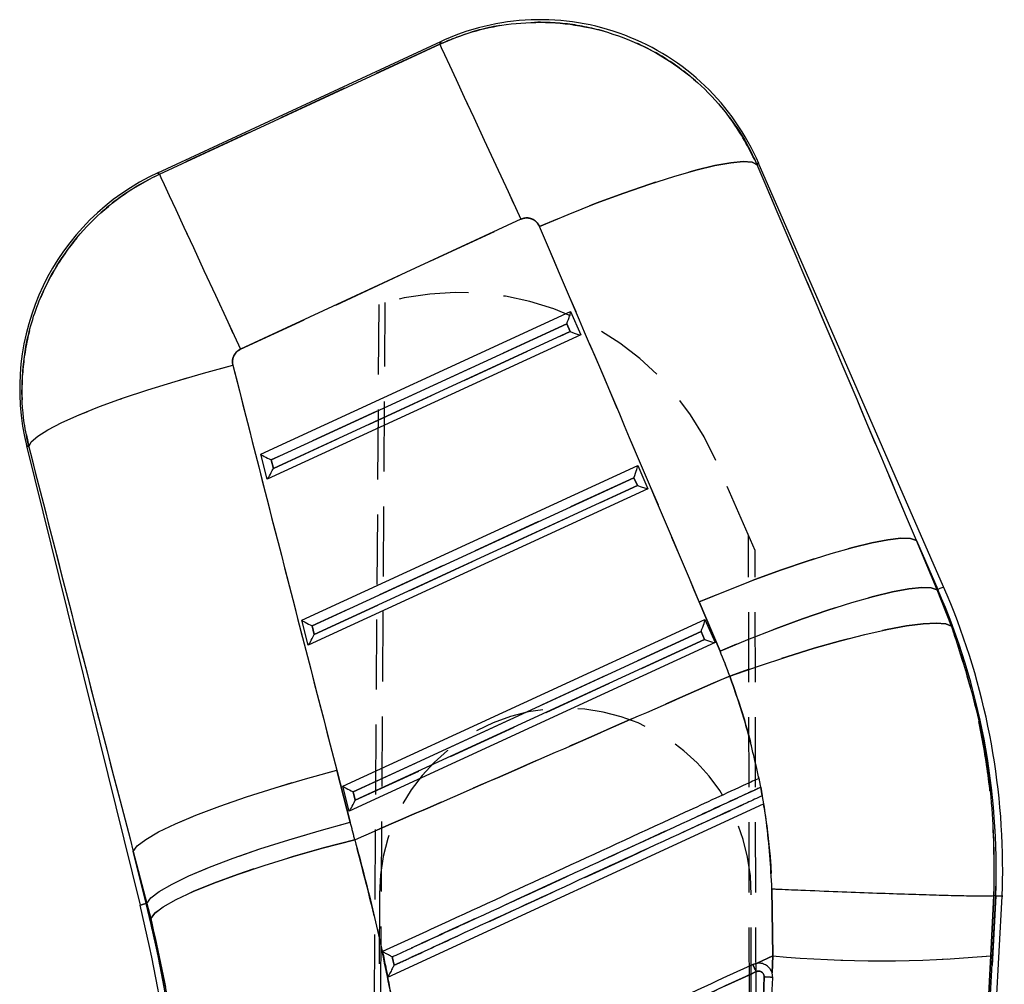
# Model space of a CAD drawing. Extents: x 11 to 368, y 17 to 293.
# Tile 15 of 24: x 73 to 91, y 270 to 288. Entities that reach past the tile are written whole.
import ezdxf

# ---------------------------------------------------------------- set-up
doc = ezdxf.new("R2010")
doc.units = 0
doc.linetypes.add('HIDDEN', pattern=[1.905, 1.27, -0.635])
doc.layers.get('0').update_dxf_attribs({"linetype": 'CONTINUOUS'})

msp = doc.modelspace()

# ---------------------------------------------------------------- linework, layer by layer
at = {"color": 7, "linetype": 'CONTINUOUS'}
for p, q in [((80.5244, 287.1074), (75.3889, 284.7263)), ((75.4247, 284.7058), (80.5117, 287.0644)), ((89.6554, 277.2214), (86.2919, 284.9207)), ((81.9837, 283.8896), (76.8967, 281.5309)), ((77.2685, 279.6264), (82.8863, 282.2129)), ((82.8863, 282.2129), (83.0697, 281.7931)), ((77.4547, 279.5234), (82.817, 281.9923)), ((82.817, 281.9923), (82.8791, 281.85)), ((83.0697, 281.7931), (77.3803, 279.1736)), ((82.8791, 281.85), (77.4926, 279.37)), ((73.0155, 279.7783), (75.0731, 271.4484)), ((77.3803, 279.1736), (77.2685, 279.6264)), ((77.4926, 279.37), (77.4547, 279.5234)), ((78.012, 276.6165), (84.1055, 279.422)), ((84.1055, 279.422), (84.2889, 279.0022)), ((78.1982, 276.5135), (84.0362, 279.2014)), ((84.0362, 279.2014), (84.0984, 279.0591)), ((84.2889, 279.0022), (78.1238, 276.1637)), ((84.0984, 279.0591), (78.2361, 276.3601)), ((89.1617, 278.0622), (89.5385, 277.1703)), ((89.5492, 277.175), (89.1617, 278.0622)), ((89.5492, 277.175), (89.5385, 277.1703)), ((89.5385, 277.1703), (89.7993, 276.5089)), ((85.5983, 276.0556), (85.2215, 276.9475)), ((78.1238, 276.1637), (78.012, 276.6165)), ((78.7555, 273.6066), (85.3247, 276.6311)), ((85.3247, 276.6311), (85.5081, 276.2113)), ((78.2361, 276.3601), (78.1982, 276.5135)), ((78.9417, 273.5035), (85.2554, 276.4105)), ((85.2554, 276.4105), (85.3176, 276.2682)), ((85.3176, 276.2682), (78.9796, 273.3501)), ((85.5081, 276.2113), (78.8673, 273.1538)), ((78.6442, 273.898), (78.8895, 272.9534)), ((86.3063, 273.7495), (86.3043, 273.7486)), ((86.3927, 273.2861), (86.3063, 273.7495)), ((78.8673, 273.1538), (78.7555, 273.6066)), ((86.3644, 273.4324), (86.3361, 273.5867)), ((78.9796, 273.3501), (78.9417, 273.5035)), ((79.5682, 270.1454), (86.3895, 273.2846)), ((86.3895, 273.2846), (86.3927, 273.2861)), ((86.3927, 273.2861), (86.3917, 273.2856)), ((75.1969, 271.479), (74.9516, 272.4236)), ((74.9516, 272.4236), (75.1856, 271.4762)), ((86.5581, 270.5268), (86.5405, 271.7442)), ((89.3811, 247.1124), (90.7188, 271.6147)), ((90.1804, 263.8783), (90.603, 271.62)), ((90.5683, 271.6215), (90.5119, 270.5296)), ((90.5684, 271.6215), (90.5683, 271.6215)), ((90.603, 271.62), (90.5684, 271.6215)), ((75.1856, 271.4762), (75.1969, 271.479)), ((75.2672, 271.2042), (75.1969, 271.479)), ((86.5581, 270.5268), (86.2698, 270.3941)), ((86.5419, 270.2227), (86.5581, 270.5268)), ((90.5119, 270.5296), (90.1804, 263.8783)), ((86.2698, 270.3941), (86.1952, 270.373)), ((86.5419, 270.2227), (86.5361, 270.2384)), ((86.5548, 270.1327), (86.5419, 270.2227)), ((86.3996, 270.1468), (85.9764, 259.5783))]:
    msp.add_line(p, q, dxfattribs=at)
at = {"color": 7, "linetype": 'HIDDEN'}
for p, q in [((80.5117, 287.0644), (75.4247, 284.7058)), ((76.8967, 281.5309), (81.9837, 283.8896)), ((79.4045, 282.3448), (79.1603, 245.0259)), ((79.2877, 245.0257), (79.5203, 282.3781)), ((82.817, 281.9923), (77.4547, 279.5234)), ((82.8791, 281.85), (82.817, 281.9923)), ((77.4926, 279.37), (82.8791, 281.85)), ((77.4547, 279.5234), (77.4926, 279.37)), ((86.2336, 277.8787), (85.5197, 279.5148)), ((84.0362, 279.2014), (78.1982, 276.5135)), ((84.0984, 279.0591), (84.0362, 279.2014)), ((78.2361, 276.3601), (84.0984, 279.0591)), ((86.178, 245.0113), (86.1161, 278.148)), ((89.1617, 278.0622), (89.5492, 277.175)), ((89.5385, 277.1703), (89.1617, 278.0622)), ((86.3054, 245.011), (86.2336, 277.8787)), ((89.5492, 277.175), (89.5385, 277.1703)), ((89.7993, 276.5089), (89.5385, 277.1703)), ((85.2215, 276.9475), (85.5983, 276.0556)), ((78.1982, 276.5135), (78.2361, 276.3601)), ((85.2554, 276.4105), (78.9417, 273.5035)), ((85.3176, 276.2682), (85.2554, 276.4105)), ((78.9796, 273.3501), (85.3176, 276.2682)), ((78.8895, 272.9534), (78.6442, 273.898)), ((86.3361, 273.5867), (86.3644, 273.4324)), ((86.3673, 273.4337), (86.3386, 273.5878)), ((78.9417, 273.5035), (78.9796, 273.3501)), ((75.1856, 271.4762), (74.9516, 272.4236)), ((74.9516, 272.4236), (75.1969, 271.479)), ((79.4159, 271.6532), (79.3578, 245.0255)), ((86.1078, 245.0115), (86.1659, 271.6384)), ((86.5405, 271.7442), (86.5581, 270.5268)), ((90.603, 271.62), (90.1804, 263.8783)), ((90.5119, 270.5296), (90.5683, 271.6215)), ((75.1856, 271.4762), (75.1969, 271.479)), ((75.1969, 271.479), (75.2672, 271.2042)), ((86.2698, 270.3941), (86.5581, 270.5268)), ((86.5581, 270.5268), (86.5419, 270.2227)), ((90.1804, 263.8783), (90.5119, 270.5296)), ((86.1952, 270.373), (86.2773, 270.3949)), ((79.5682, 270.1454), (79.5684, 270.1455)), ((85.9764, 259.5783), (86.3996, 270.1468))]:
    msp.add_line(p, q, dxfattribs=at)
at = {"color": 8, "linetype": 'CONTINUOUS', "flags": 128}
for points in [[(80.5117, 287.0644), (80.523, 287.1026), (80.5244, 287.1074)], [(86.2919, 284.9207), (86.2897, 284.916), (86.2718, 284.8778)], [(75.3889, 284.7263), (75.3929, 284.724), (75.4247, 284.7058)], [(73.0558, 279.7625), (73.02, 279.7765), (73.0155, 279.7783)], [(89.5492, 277.175), (89.5957, 277.1953), (89.6289, 277.2098), (89.6488, 277.2185), (89.6554, 277.2214)], [(75.0731, 271.4484), (75.0802, 271.4502), (75.1013, 271.4554), (75.1364, 271.4641), (75.1856, 271.4762)]]:
    msp.add_lwpolyline(points, dxfattribs=at)
at = {"color": 7, "linetype": 'HIDDEN', "flags": 128}
for points in [[(80.5244, 287.1074), (80.523, 287.1026), (80.5117, 287.0644)], [(80.5117, 287.0644), (80.5392, 287.0052), (80.5989, 286.8765), (80.6896, 286.6808), (80.8097, 286.4218), (80.9567, 286.1046), (81.128, 285.7352), (81.3202, 285.3207), (81.5296, 284.8691), (81.7522, 284.3889), (81.9837, 283.8896)], [(86.2718, 284.8778), (86.1806, 284.9219), (86.0198, 284.934), (85.7925, 284.9138), (85.5029, 284.8618), (85.1568, 284.7789), (84.7606, 284.6667), (84.3221, 284.5273), (83.8497, 284.3635), (83.3524, 284.1784), (82.8398, 283.9755), (82.3218, 283.7588)], [(86.2718, 284.8778), (86.2897, 284.916), (86.2919, 284.9207)], [(75.4247, 284.7058), (75.3929, 284.724), (75.3889, 284.7263)], [(75.4247, 284.7058), (75.4521, 284.6465), (75.5118, 284.5178), (75.6026, 284.3221), (75.7226, 284.0632), (75.8697, 283.746), (76.041, 283.3766), (76.2332, 282.9621), (76.4426, 282.5104), (76.6652, 282.0303), (76.8967, 281.5309)], [(73.0558, 279.7625), (73.0998, 279.8499), (73.2159, 279.9536), (73.4018, 280.0718), (73.6541, 280.2023), (73.9682, 280.3426), (74.3381, 280.4901), (74.7572, 280.6422), (75.2176, 280.796), (75.7108, 280.9487), (76.2278, 281.0974), (76.7588, 281.2395)], [(73.0155, 279.7783), (73.02, 279.7765), (73.0558, 279.7625)], [(89.1617, 278.0622), (89.0544, 278.0974), (88.8815, 278.1024), (88.646, 278.0772), (88.3523, 278.0221), (88.0056, 277.9381), (87.6125, 277.8269), (87.1799, 277.6904), (86.7158, 277.5311), (86.2288, 277.352), (85.7276, 277.1563), (85.2215, 276.9475)], [(89.5385, 277.1703), (89.4313, 277.2055), (89.2583, 277.2106), (89.0229, 277.1853), (88.7291, 277.1302), (88.3825, 277.0462), (87.9893, 276.935), (87.5567, 276.7985), (87.0927, 276.6392), (86.6056, 276.4601), (86.1045, 276.2644), (85.5983, 276.0556)], [(89.7993, 276.5089), (89.6936, 276.55), (89.5199, 276.5643), (89.2815, 276.5516), (88.9826, 276.5121), (88.6289, 276.4466), (88.2269, 276.3563), (87.7839, 276.2427), (87.3082, 276.1081), (86.8085, 275.9549), (86.294, 275.786), (85.7743, 275.6043)], [(74.9516, 272.4236), (75.0236, 272.5236), (75.1774, 272.6421), (75.4097, 272.7765), (75.7157, 272.924), (76.0888, 273.0815), (76.5211, 273.2456), (77.0034, 273.4128), (77.5256, 273.5796), (78.0764, 273.7425), (78.6442, 273.898)], [(75.1969, 271.479), (75.2689, 271.579), (75.4227, 271.6975), (75.655, 271.8319), (75.961, 271.9794), (76.3341, 272.1369), (76.7664, 272.3009), (77.2487, 272.4682), (77.7709, 272.635), (78.3217, 272.7979), (78.8895, 272.9534)], [(78.9704, 272.6346), (78.4016, 272.4855), (77.8497, 272.329), (77.3265, 272.1682), (76.8431, 272.0067), (76.4098, 271.8477), (76.0356, 271.6948), (75.7285, 271.551), (75.4951, 271.4195), (75.3402, 271.3031), (75.2672, 271.2042)], [(75.1856, 271.4762), (75.1364, 271.4641), (75.1013, 271.4554), (75.0802, 271.4502), (75.0731, 271.4484)]]:
    msp.add_lwpolyline(points, dxfattribs=at)
at = {"color": 7, "linetype": 'CONTINUOUS', "flags": 128}
for points in [[(80.5117, 287.0644), (80.5392, 287.0052), (80.5989, 286.8765), (80.6896, 286.6808), (80.8097, 286.4218), (80.9567, 286.1046), (81.128, 285.7352), (81.3202, 285.3207), (81.5296, 284.8691), (81.7522, 284.3889), (81.9837, 283.8896)], [(82.3218, 283.7588), (82.8398, 283.9755), (83.3524, 284.1784), (83.8497, 284.3635), (84.3221, 284.5273), (84.7606, 284.6667), (85.1568, 284.7789), (85.5029, 284.8618), (85.7925, 284.9138), (86.0198, 284.934), (86.1806, 284.9219), (86.2718, 284.8778)], [(75.4247, 284.7058), (75.4521, 284.6465), (75.5118, 284.5178), (75.6026, 284.3221), (75.7226, 284.0632), (75.8697, 283.746), (76.041, 283.3766), (76.2332, 282.9621), (76.4426, 282.5104), (76.6652, 282.0303), (76.8967, 281.5309)], [(73.0558, 279.7625), (73.0998, 279.8499), (73.2159, 279.9536), (73.4018, 280.0718), (73.6541, 280.2023), (73.9682, 280.3426), (74.3381, 280.4901), (74.7572, 280.6422), (75.2176, 280.796), (75.7108, 280.9487), (76.2278, 281.0974), (76.7588, 281.2395)], [(85.2215, 276.9475), (85.7276, 277.1563), (86.2288, 277.352), (86.7158, 277.5311), (87.1799, 277.6904), (87.6125, 277.8269), (88.0056, 277.9381), (88.3523, 278.0221), (88.646, 278.0772), (88.8815, 278.1024), (89.0544, 278.0974), (89.1617, 278.0622)], [(85.5983, 276.0556), (86.1045, 276.2644), (86.6056, 276.4601), (87.0927, 276.6392), (87.5567, 276.7985), (87.9893, 276.935), (88.3825, 277.0462), (88.7291, 277.1302), (89.0229, 277.1853), (89.2583, 277.2106), (89.4313, 277.2055), (89.5385, 277.1703)], [(85.7743, 275.6043), (86.294, 275.786), (86.8085, 275.9549), (87.3082, 276.1081), (87.7839, 276.2427), (88.2269, 276.3563), (88.6289, 276.4466), (88.9826, 276.5121), (89.2815, 276.5516), (89.5199, 276.5643), (89.6936, 276.55), (89.7993, 276.5089)], [(74.9516, 272.4236), (75.0236, 272.5236), (75.1774, 272.6421), (75.4097, 272.7765), (75.7157, 272.924), (76.0888, 273.0815), (76.5211, 273.2456), (77.0034, 273.4128), (77.5256, 273.5796), (78.0764, 273.7425), (78.6442, 273.898)], [(75.1969, 271.479), (75.2689, 271.579), (75.4227, 271.6975), (75.655, 271.8319), (75.961, 271.9794), (76.3341, 272.1369), (76.7664, 272.3009), (77.2487, 272.4682), (77.7709, 272.635), (78.3217, 272.7979), (78.8895, 272.9534)], [(75.2672, 271.2042), (75.3402, 271.3031), (75.4951, 271.4195), (75.7285, 271.551), (76.0356, 271.6948), (76.4098, 271.8477), (76.8431, 272.0067), (77.3265, 272.1682), (77.8497, 272.329), (78.4016, 272.4855), (78.9704, 272.6346)]]:
    msp.add_lwpolyline(points, dxfattribs=at)
at = {"color": 7, "linetype": 'CONTINUOUS'}
for centre, radius, start, end in [((82.3389, 283.1939), 4.3138, 23.24985, 115.23271), ((77.2034, 280.8128), 4.3138, 114.60535, 194.14707), ((77.9069, 272.089), 12.7047, 357.88416, 23.59836), ((77.9069, 272.089), 12.8206, 359.87506, 23.59836), ((77.9069, 272.089), 12.8206, 357.8797, 359.87506), ((50.5678, 265.3953), 25.2419, 359.87795, 13.87506), ((50.5678, 265.3953), 25.3578, 359.87965, 13.87506), ((88.5192, 292.7196), 22.2792, 264.95, 275.13152), ((78.1656, 266.5954), 8.8738, 24.27016, 25.19533)]:
    msp.add_arc(centre, radius, start, end, dxfattribs=at)
at = {"color": 7, "linetype": 'HIDDEN'}
for centre, radius, start, end in [((80.8679, 277.4849), 5.0754, 23.57443, 106.75819), ((77.9069, 272.089), 12.7047, 357.88416, 23.59836), ((82.7909, 271.6458), 3.375, 359.87506, 179.87506), ((50.5678, 265.3953), 25.3578, 359.87965, 13.87506), ((88.5192, 292.7196), 22.2792, 264.95, 275.13152), ((-22.0113, 220.4497), 119.1679, 24.698298, 24.76719)]:
    msp.add_arc(centre, radius, start, end, dxfattribs=at)
at = {"color": 7, "linetype": 'CONTINUOUS'}
for centre, major_axis, ratio, start_param, end_param in [((54.9372, 280.6308), (-76.345, 175.0009), 0.1594826, 4.6282833, 4.6671381), ((54.7033, 281.1352), (-76.3573, 174.9956), 0.1382182, 4.6282629, 4.6671177), ((82.8082, 282.0112), (0.0772, 0.2027), 0.0689666, 4.6452234, 6.2065974), ((82.8704, 281.8689), (0.1988, -0.0757), 0.068599, 4.7826059, 6.2160197), ((98.8771, 301.6166), (-45.9589, 189.015), 0.1356176, 1.6457911, 1.684931), ((99.111, 301.1122), (-45.8481, 189.0424), 0.1564812, 1.645959, 1.6850989), ((77.446, 279.5423), (0.1777, -0.0855), 0.0673634, 3.2327735, 4.7941475), ((77.4839, 279.3889), (0.1033, 0.2146), 0.0677311, 3.2233512, 4.656765), ((84.0275, 279.2203), (0.0772, 0.2027), 0.0689666, 4.6452234, 6.2065974), ((84.0896, 279.078), (0.1988, -0.0757), 0.068599, 4.7826059, 6.2160197), ((78.1895, 276.5324), (0.1777, -0.0855), 0.0673634, 3.2327735, 4.7941475), ((85.2467, 276.4294), (0.0772, 0.2027), 0.0689666, 4.6452234, 6.2065974), ((78.2274, 276.379), (0.1033, 0.2146), 0.0677311, 3.2233512, 4.656765), ((85.3088, 276.2871), (0.1988, -0.0757), 0.068599, 4.7826059, 6.2160197), ((77.629, 272.6884), (-3.6394, 7.8494), 0.9999268, 4.622021, 4.6780151), ((78.933, 273.5225), (0.1777, -0.0855), 0.0673634, 3.2327735, 4.7941475), ((78.9708, 273.3691), (0.1033, 0.2146), 0.0677311, 3.2233512, 4.656765), ((50.4832, 265.5777), (-12.346, 26.6274), 0.9999268, 4.5210843, 4.5322902)]:
    msp.add_ellipse(centre, major_axis=major_axis, ratio=ratio, start_param=start_param, end_param=end_param, dxfattribs=at)
at = {"color": 7, "linetype": 'HIDDEN'}
for centre, major_axis, ratio, start_param, end_param in [((54.9372, 280.6308), (-76.345, 175.0009), 0.1594826, 4.6282833, 4.6671381), ((54.7033, 281.1352), (-76.3573, 174.9956), 0.1382182, 4.6282629, 4.6671177), ((98.8771, 301.6166), (-45.9589, 189.015), 0.1356176, 1.6457911, 1.684931), ((99.111, 301.1122), (-45.8481, 189.0424), 0.1564812, 1.645959, 1.6850989), ((77.629, 272.6884), (-3.6394, 7.8494), 0.9999268, 4.622021, 4.6780151), ((50.4832, 265.5777), (-12.346, 26.6274), 0.9999268, 4.5210843, 4.5322902)]:
    msp.add_ellipse(centre, major_axis=major_axis, ratio=ratio, start_param=start_param, end_param=end_param, dxfattribs=at)
for points, knots in [([(86.2718, 284.8778), (86.1382, 285.1396), (85.8919, 285.6224), (85.3715, 286.2218), (84.7483, 286.7457), (84.0364, 287.1331), (83.276, 287.3722), (82.5631, 287.4741), (81.8437, 287.4524), (81.1486, 287.324), (80.7192, 287.149), (80.5117, 287.0644)], [0, 0, 0, 0, 0.1282929, 0.2365568, 0.3448207, 0.4835259, 0.5879897, 0.6924538, 0.7972376, 0.9020217, 1, 1, 1, 1]), ([(75.4247, 284.7058), (75.194, 284.5834), (74.7522, 284.349), (74.1896, 283.8646), (73.6933, 283.285), (73.3091, 282.6174), (73.0521, 281.8892), (72.9293, 281.1764), (72.9202, 280.4578), (73.0106, 279.9943), (73.0558, 279.7625)], [0, 0, 0, 0, 0.13174517, 0.25233191, 0.37291855, 0.51640361, 0.63901148, 0.7616186, 0.88080948, 1, 1, 1, 1]), ([(81.9837, 283.8896), (81.996, 283.8946), (82.0342, 283.9101), (82.1048, 283.9171), (82.1789, 283.9), (82.2453, 283.8629), (82.2931, 283.816), (82.3139, 283.7744), (82.3218, 283.7588)], [0, 0, 0, 0, 0.0976172, 0.30559514, 0.51351469, 0.65264134, 0.87013418, 1, 1, 1, 1]), ([(76.7588, 281.2395), (76.7545, 281.2671), (76.7458, 281.323), (76.7656, 281.3956), (76.8018, 281.4592), (76.8448, 281.5034), (76.8831, 281.5237), (76.8967, 281.5309)], [0, 0, 0, 0, 0.2399757, 0.485355, 0.6288404, 0.8685948, 1, 1, 1, 1]), ([(90.5684, 271.6215), (90.5731, 271.9048), (90.5835, 272.5279), (90.5132, 273.4895), (90.3619, 274.5068), (90.132, 275.5193), (89.9102, 276.179), (89.7993, 276.5089)], [0, 0, 0, 0, 0.170522, 0.3750571, 0.5795915, 0.7897956, 1, 1, 1, 1]), ([(85.7743, 275.6043), (84.1689, 274.9013), (81.9022, 273.9085), (79.6326, 272.9223), (78.9704, 272.6346)], [0, 0, 0, 0, 0.7082245, 1, 1, 1, 1]), ([(85.7743, 275.6043), (85.8799, 275.3022), (86.0918, 274.6956), (86.2333, 274.065), (86.3043, 273.7486)], [0, 0, 0, 0, 0.4981663, 1, 1, 1, 1]), ([(86.3361, 273.5867), (86.2439, 273.5443), (85.7829, 273.3322), (83.8465, 272.4413), (81.7103, 271.4585), (79.943, 270.6454), (79.6511, 270.5111)], [0, 0, 0, 0, 0.0413801, 0.2069002, 0.8689805, 1, 1, 1, 1]), ([(79.6821, 270.3581), (79.7743, 270.4005), (80.2353, 270.6126), (82.1717, 271.5035), (84.307, 272.4858), (86.0733, 273.2985), (86.3644, 273.4324)], [0, 0, 0, 0, 0.0413972, 0.206986, 0.8693414, 1, 1, 1, 1]), ([(86.3895, 273.2846), (86.4331, 272.9829), (86.5071, 272.4717), (86.5308, 271.9556), (86.5405, 271.7442)], [0, 0, 0, 0, 0.5902917, 1, 1, 1, 1]), ([(79.9958, 267.5055), (79.9373, 267.935), (79.8202, 268.7941), (79.5838, 270.0817), (79.3063, 271.3661), (79.0824, 272.2117), (78.9704, 272.6346)], [0, 0, 0, 0, 0.248127, 0.4962498, 0.7481265, 1, 1, 1, 1]), ([(75.2672, 271.2042), (75.4068, 270.5899), (75.689, 269.3486), (75.8112, 268.0726), (75.8729, 267.428)], [0, 0, 0, 0, 0.4948358, 1, 1, 1, 1]), ([(79.6511, 270.5111), (79.6581, 270.4763), (79.6685, 270.4253), (79.6788, 270.3743), (79.6821, 270.3581)], [0, 0, 0, 0, 0.68290814, 1, 1, 1, 1]), ([(86.2551, 270.2429), (85.2531, 269.7818), (83.2688, 268.8689), (81.2844, 267.956), (80.3021, 267.5041)], [0, 0, 0, 0, 0.5049857, 1, 1, 1, 1]), ([(86.3996, 270.1468), (86.3988, 270.1586), (86.3974, 270.1818), (86.3805, 270.213), (86.3553, 270.2369), (86.3233, 270.2509), (86.2881, 270.2542), (86.2661, 270.2466), (86.2551, 270.2429)], [0, 0, 0, 0, 0.1697306, 0.3350802, 0.5005605, 0.6661674, 0.8331483, 1, 1, 1, 1]), ([(86.5548, 270.1325), (86.5523, 270.1337), (86.5471, 270.136), (86.5119, 270.1401), (86.4604, 270.1441), (86.4198, 270.1459), (86.3996, 270.1468)], [0, 0, 0, 0, 0.2383405, 0.4922256, 0.7461148, 1, 1, 1, 1])]:
    msp.add_open_spline(points, degree=3, knots=knots, dxfattribs=at)
at = {"color": 7, "linetype": 'CONTINUOUS'}
for points, knots in [([(80.5117, 287.0644), (80.7066, 287.1443), (81.0964, 287.304), (81.7445, 287.4391), (82.4322, 287.4783), (83.1898, 287.3957), (83.9267, 287.1755), (84.6134, 286.8226), (85.1997, 286.3859), (85.7, 285.8563), (86.0519, 285.3425), (86.2135, 285.001), (86.2718, 284.8778)], [0, 0, 0, 0, 0.0921145, 0.1842289, 0.2883927, 0.3925564, 0.516343, 0.6226838, 0.729025, 0.8346784, 0.9403321, 1, 1, 1, 1]), ([(73.0558, 279.7625), (73.025, 279.9066), (72.9426, 280.2923), (72.9142, 280.9371), (73.0082, 281.7435), (73.2587, 282.5115), (73.6457, 283.2059), (74.0931, 283.7692), (74.6296, 284.2483), (75.0901, 284.5441), (75.3649, 284.6769), (75.4247, 284.7058)], [0, 0, 0, 0, 0.0744571, 0.1993626, 0.3242684, 0.4834904, 0.604086, 0.7246817, 0.8455489, 0.9664165, 1, 1, 1, 1]), ([(82.3218, 283.7588), (82.3184, 283.7661), (82.303, 283.7993), (82.2615, 283.8512), (82.1982, 283.8916), (82.1281, 283.9128), (82.0569, 283.9162), (82.0071, 283.8981), (81.9837, 283.8896)], [0, 0, 0, 0, 0.0604656, 0.2732476, 0.4861432, 0.6099259, 0.8169189, 1, 1, 1, 1]), ([(76.8967, 281.5309), (76.8932, 281.5292), (76.8644, 281.5154), (76.8157, 281.4782), (76.7737, 281.4149), (76.7508, 281.3425), (76.7488, 281.2848), (76.757, 281.248), (76.7588, 281.2395)], [0, 0, 0, 0, 0.0335155, 0.273766, 0.513956, 0.6736942, 0.9246636, 1, 1, 1, 1]), ([(89.7993, 276.5089), (89.9698, 275.9751), (90.3138, 274.8975), (90.567, 273.2476), (90.5679, 272.1482), (90.5684, 271.6215)], [0, 0, 0, 0, 0.3383405, 0.6829904, 1, 1, 1, 1]), ([(78.9704, 272.6346), (79.6326, 272.9223), (81.9022, 273.9085), (84.1689, 274.9013), (85.7743, 275.6043)], [0, 0, 0, 0, 0.2917755, 1, 1, 1, 1]), ([(86.3043, 273.7486), (86.2339, 274.0627), (86.0924, 274.6933), (85.8806, 275.2999), (85.7743, 275.6043)], [0, 0, 0, 0, 0.49814632, 1, 1, 1, 1]), ([(86.3043, 273.7486), (86.2274, 273.7132), (85.7817, 273.5081), (83.8608, 272.6241), (81.661, 271.6118), (79.83, 270.7692), (79.4744, 270.6055)], [0, 0, 0, 0, 0.0337677, 0.1957685, 0.8437717, 1, 1, 1, 1]), ([(79.6511, 270.5111), (79.7433, 270.5536), (80.2043, 270.7657), (82.1407, 271.6565), (84.2769, 272.6393), (86.0442, 273.4524), (86.3361, 273.5867)], [0, 0, 0, 0, 0.04138, 0.2069001, 0.8689802, 1, 1, 1, 1]), ([(86.3644, 273.4324), (86.2722, 273.39), (85.8111, 273.1778), (83.8747, 272.287), (81.7395, 271.3046), (79.9731, 270.492), (79.6821, 270.3581)], [0, 0, 0, 0, 0.0413971, 0.2069862, 0.8693414, 1, 1, 1, 1]), ([(86.5405, 271.7442), (86.5168, 272.1491), (86.4866, 272.6651), (86.4067, 273.1748), (86.3895, 273.2846)], [0, 0, 0, 0, 0.7846745, 1, 1, 1, 1]), ([(78.9704, 272.6346), (79.0808, 272.2181), (79.3014, 271.3852), (79.5786, 270.1077), (79.8173, 268.8137), (79.9363, 267.9416), (79.9958, 267.5055)], [0, 0, 0, 0, 0.2480993, 0.4962017, 0.7480985, 1, 1, 1, 1]), ([(86.5405, 271.7442), (86.5634, 271.7432), (86.7393, 271.7358), (87.1428, 271.719), (87.7397, 271.6951), (88.3762, 271.6712), (88.9591, 271.651), (89.4743, 271.6349), (89.9047, 271.6235), (90.239, 271.6173), (90.4742, 271.6161), (90.5369, 271.6197), (90.5683, 271.6215)], [0, 0, 0, 0, 0.0114822, 0.0880351, 0.202035, 0.3160347, 0.4300306, 0.5440263, 0.6580197, 0.7720131, 0.8860065, 1, 1, 1, 1]), ([(90.603, 271.62), (90.6799, 271.6165), (90.7571, 271.613), (90.7185, 271.6147), (90.7183, 271.6147)], [0, 0, 0, 0, 0.9961872, 1, 1, 1, 1]), ([(75.8729, 267.428), (75.8127, 268.0595), (75.6911, 269.3355), (75.4094, 270.5771), (75.2672, 271.2042)], [0, 0, 0, 0, 0.4949649, 1, 1, 1, 1]), ([(79.4744, 270.6055), (79.4936, 270.5109), (79.5249, 270.3576), (79.5562, 270.2041), (79.5682, 270.1454)], [0, 0, 0, 0, 0.6168957, 1, 1, 1, 1]), ([(79.6511, 270.5111), (79.6505, 270.5114), (79.6284, 270.5226), (79.5857, 270.5444), (79.5343, 270.5712), (79.4998, 270.5899), (79.4792, 270.6016), (79.4759, 270.6042), (79.4744, 270.6055)], [0, 0, 0, 0, 0.0065615, 0.2747192, 0.5243516, 0.6932306, 0.8508422, 1, 1, 1, 1]), ([(79.6821, 270.3581), (79.6788, 270.3743), (79.6685, 270.4253), (79.6581, 270.4763), (79.6511, 270.5111)], [0, 0, 0, 0, 0.31709186, 1, 1, 1, 1]), ([(79.6821, 270.3581), (79.6818, 270.3576), (79.6708, 270.336), (79.6451, 270.286), (79.611, 270.2209), (79.5861, 270.1747), (79.5724, 270.1506), (79.5697, 270.1472), (79.5684, 270.1455)], [0, 0, 0, 0, 0.0057718, 0.2354236, 0.5483208, 0.7481985, 0.8736052, 1, 1, 1, 1]), ([(86.1952, 270.373), (85.2028, 269.9163), (83.2181, 269.0029), (81.2334, 268.0895), (80.2411, 267.6328)], [0, 0, 0, 0, 0.5000002, 1, 1, 1, 1]), ([(86.5361, 270.2384), (86.5267, 270.2572), (86.5046, 270.3017), (86.4461, 270.3562), (86.3674, 270.3923), (86.3055, 270.398), (86.2735, 270.3945), (86.2698, 270.3941)], [0, 0, 0, 0, 0.1907143, 0.4492652, 0.7077364, 0.9660441, 1, 1, 1, 1]), ([(80.3021, 267.5041), (81.2844, 267.956), (83.2688, 268.8689), (85.2531, 269.7818), (86.2551, 270.2429)], [0, 0, 0, 0, 0.4950143, 1, 1, 1, 1]), ([(86.2551, 270.2429), (86.2666, 270.2468), (86.289, 270.2544), (86.3245, 270.2506), (86.3562, 270.2363), (86.3812, 270.2122), (86.3975, 270.1811), (86.3989, 270.1582), (86.3996, 270.1468)], [0, 0, 0, 0, 0.1737712, 0.3392278, 0.5045643, 0.6698393, 0.8351111, 1, 1, 1, 1]), ([(86.3035, 263.8703), (86.3066, 263.9488), (86.3261, 264.4323), (86.3981, 266.2261), (86.4788, 268.235), (86.543, 269.8389), (86.5548, 270.1327)], [0, 0, 0, 0, 0.0375993, 0.2316504, 0.8592937, 1, 1, 1, 1]), ([(86.5548, 270.1326), (86.5523, 270.1337), (86.5471, 270.136), (86.5119, 270.1402), (86.4604, 270.1441), (86.4199, 270.1459), (86.3996, 270.1469)], [0, 0, 0, 0, 0.23833788, 0.49222732, 0.74610918, 1, 1, 1, 1])]:
    msp.add_open_spline(points, degree=3, knots=knots, dxfattribs=at)

doc.saveas('drawing.dxf')
